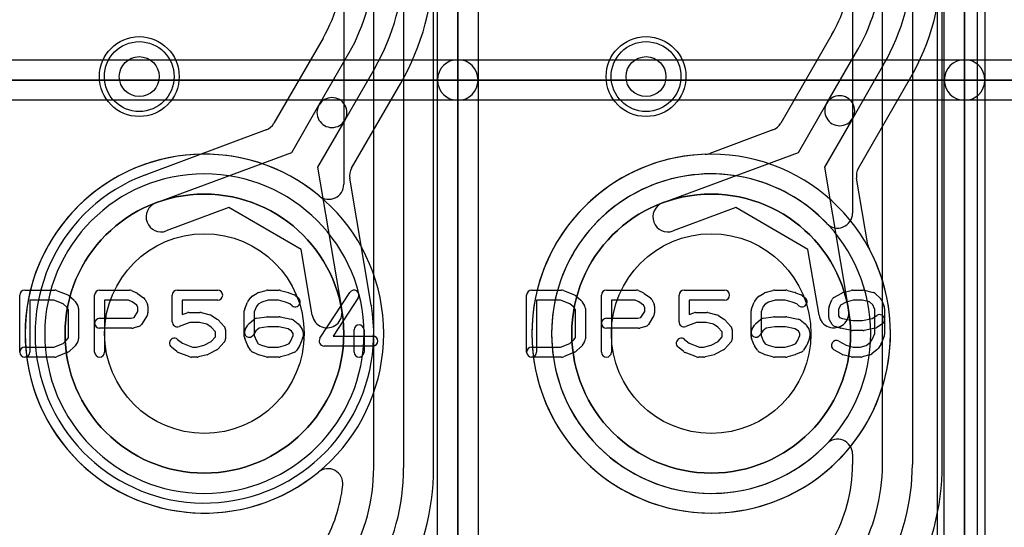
# Model space of a CAD drawing. Extents: x 0 to 20.5, y -0.5 to 20.
# Tile 3 of 25: x 2.7 to 7.6, y 3.6 to 6.1. Entities that reach past the tile are written whole.
import ezdxf

# ---------------------------------------------------------------- set-up
doc = ezdxf.new("R2010")
doc.units = 0
for name, color, linetype in [('Hole', 1, 'CONTINUOUS'), ('L1', 3, 'CONTINUOUS'), ('L2', 3, 'CONTINUOUS'), ('L3', 3, 'CONTINUOUS'), ('L4', 3, 'CONTINUOUS'), ('PartsArea-A', 111, 'CONTINUOUS'), ('PartsArea-B', 111, 'CONTINUOUS'), ('PartsSilk-A', 221, 'CONTINUOUS'), ('Resist-A', 2, 'CONTINUOUS'), ('Resist-B', 2, 'CONTINUOUS'), ('Silk-A', 140, 'CONTINUOUS')]:
    doc.layers.add(name, color=color, linetype=linetype)

msp = doc.modelspace()

# ---------------------------------------------------------------- linework, layer by layer
at = {"layer": 'Hole'}
for centre, radius in [((3.3, 5.84), 0.1), ((5.84, 5.84), 0.1), ((3.62649, 4.55283), 0.5), ((6.16649, 4.55283), 0.5)]:
    msp.add_circle(centre, radius, dxfattribs=at)
at = {"layer": 'L1'}
for p, q in [((4.475, 3.88035), (4.475, 7.82224)), ((4.625, 7.82224), (4.625, 3.88035)), ((4.77504, 3.88035), (4.77504, 7.82224)), ((4.32496, 6.34518), (4.32496, 5.30046)), ((6.77112, 6.05013), (6.5151, 5.60672)), ((6.74578, 5.70619), (6.90107, 5.97517)), ((7.03098, 5.90017), (6.87568, 5.63119)), ((6.90435, 5.38077), (7.16092, 5.82515)), ((6.60399, 5.4606), (6.74578, 5.70619)), ((6.87568, 5.63119), (6.73389, 5.3856)), ((6.47577, 5.57301), (6.15959, 5.45551)), ((5.92316, 5.20758), (6.60399, 5.4606)), ((6.73389, 5.3856), (6.85518, 4.66948)), ((6.95169, 4.99818), (6.89536, 5.33075)), ((6.28955, 5.18373), (5.97542, 5.06698)), ((6.65132, 4.97486), (6.28955, 5.18373)), ((6.70728, 4.64444), (6.65132, 4.97486))]:
    msp.add_line(p, q, dxfattribs=at)
for centre, radius in [((3.3, 5.84), 0.2), ((5.84, 5.84), 0.2), ((3.62649, 4.55283), 0.6985), ((6.16649, 4.55283), 0.6985)]:
    msp.add_circle(centre, radius, dxfattribs=at)
for centre, radius, start, end in [((6.1, 6.43767), 0.925, -30.00011, 0), ((6.1, 6.43767), 1.075, -29.99993, 0), ((6.1, 6.43767), 1.22504, -29.9999, 0), ((6.09999, 6.43761), 0.77496, -30.00019, -7.2866), ((6.81073, 5.66869), 0.075, -30.00073, 150.00008), ((6.81073, 5.66869), 0.075, 149.99927, -30.00069), ((6.44965, 5.64328), 0.07497, -69.60944, -29.18748), ((3.62647, 4.55282), 0.89855, 50.17328, -50.51243), ((6.16649, 4.55282), 0.89855, 91.94393, 28.05606), ((6.13347, 5.52578), 0.07497, -88.05851, -69.60944), ((6.96928, 5.34327), 0.07497, 149.99163, -170.38691), ((4.24999, 5.30046), 0.07497, -129.83786, 0), ((5.94929, 5.13728), 0.075, 110.38974, -69.61291), ((7.02561, 5.0107), 0.07497, -170.38691, -151.9446), ((6.78123, 4.65696), 0.075, -170.39074, 9.61299), ((4.24554, 3.80149), 0.07497, -6.46426, 129.48461), ((3.55, 3.88035), 0.925, -30.00011, 0), ((3.55, 3.88035), 1.075, -29.99993, 0), ((3.55, 3.88035), 1.22504, -29.9999, 0), ((3.55, 3.88031), 0.77496, -30.00019, -6.46519)]:
    msp.add_arc(centre, radius, start, end, dxfattribs=at)
at = {"layer": 'L2'}
for centre in [(3.3, 5.84), (5.84, 5.84)]:
    msp.add_circle(centre, 0.2, dxfattribs=at)
for centre, start, end in [((3.62649, 4.55283), 90, -90), ((3.62649, 4.55283), -90, 90), ((6.16649, 4.55283), 90, -90), ((6.16649, 4.55283), -90, 90)]:
    msp.add_arc(centre, 0.80004, start, end, dxfattribs=at)
at = {"layer": 'L3'}
for p, q in [((7.025, 3.89767), (7.025, 7.79545)), ((7.175, 7.79545), (7.175, 3.89767)), ((7.32504, 3.89766), (7.32504, 7.79545)), ((6.87496, 6.42086), (6.87496, 5.15643)), ((4.22113, 6.03283), (3.9751, 5.60672)), ((4.20078, 5.69753), (4.35107, 5.95785)), ((4.48098, 5.88285), (4.33068, 5.62253)), ((4.36435, 5.38077), (4.61092, 5.80783)), ((4.06399, 5.4606), (4.20078, 5.69753)), ((4.33068, 5.62253), (4.19389, 5.3856)), ((3.93577, 5.57301), (3.33223, 5.34872)), ((3.38316, 5.20758), (4.06399, 5.4606)), ((4.19389, 5.3856), (4.31518, 4.66948)), ((4.46312, 4.69453), (4.35536, 5.33075)), ((3.74955, 5.18373), (3.43542, 5.06698)), ((4.11132, 4.97486), (3.74955, 5.18373)), ((4.16728, 4.64444), (4.11132, 4.97486)), ((6.87496, 3.94923), (6.87496, 3.89766))]:
    msp.add_line(p, q, dxfattribs=at)
for centre, radius in [((3.3, 5.84), 0.2), ((5.84, 5.84), 0.2), ((3.62649, 4.55283), 0.6985)]:
    msp.add_circle(centre, radius, dxfattribs=at)
for centre, radius, start, end in [((3.55, 6.42031), 0.77496, -30.00019, 0.00296), ((3.55, 6.42035), 0.925, -29.99987, 0), ((3.55, 6.42035), 1.075, -29.99993, 0), ((3.55, 6.42035), 1.22504, -29.9999, 0), ((4.26573, 5.66003), 0.075, -30.00073, 150.00009), ((4.26573, 5.66003), 0.075, 149.99927, -30.00069), ((3.90965, 5.64328), 0.07497, -69.60944, -29.18748), ((4.42928, 5.34327), 0.07497, 149.99163, -170.38691), ((3.62649, 4.55283), 0.84854, 110.59848, 9.49451), ((3.30276, 5.41773), 0.07497, -70.35903, -70.3107), ((3.40384, 5.13524), 0.22506, 109.47915, 109.68773), ((3.30379, 5.4181), 0.07497, -70.52096, -68.53067), ((3.30475, 5.41847), 0.07497, -69.31694, -68.49663), ((6.16651, 4.55283), 0.80003, 43.61736, -43.61736), ((3.40929, 5.13728), 0.075, 110.38974, -69.61291), ((6.79999, 5.15643), 0.07497, -136.39428, 0), ((4.24124, 4.65695), 0.22504, 9.24927, 9.613), ((4.53735, 4.70517), 0.07497, -170.75126, -170.5025), ((4.24123, 4.65696), 0.075, -170.39074, 9.61299), ((6.79998, 3.94922), 0.07498, 0.00764, 136.38348), ((6.1, 3.89767), 0.77496, -30.00083, -0.00074), ((6.1, 3.89767), 0.925, -30.00149, 0), ((6.1, 3.89767), 1.075, -30.00112, 0), ((6.1, 3.89766), 1.22504, -30.00014, 0)]:
    msp.add_arc(centre, radius, start, end, dxfattribs=at)
at = {"layer": 'L4'}
for centre, radius in [((3.3, 5.84), 0.2), ((5.84, 5.84), 0.2), ((3.62649, 4.55283), 0.6985), ((6.16649, 4.55283), 0.6985)]:
    msp.add_circle(centre, radius, dxfattribs=at)
for centre, start, end in [((3.62649, 4.55283), 90, -90), ((3.62649, 4.55283), -90, 90), ((6.16649, 4.55283), 90, -90), ((6.16649, 4.55283), -90, 90)]:
    msp.add_arc(centre, 0.89854, start, end, dxfattribs=at)
at = {"layer": 'PartsArea-A'}
for p, q in [((4.89649, 8.36283), (4.89649, 5.82283)), ((4.89649, 5.82283), (4.89649, 8.36283)), ((7.43649, 8.36283), (7.43649, 5.82283)), ((7.43649, 5.82283), (7.43649, 8.36283)), ((4.89649, 5.82283), (2.35649, 5.82283)), ((2.35649, 5.82283), (4.89649, 5.82283)), ((4.89649, 5.82283), (4.89649, 3.28283)), ((7.43649, 5.82283), (4.89649, 5.82283)), ((4.89649, 5.82283), (7.43649, 5.82283)), ((4.89649, 3.28283), (4.89649, 5.82283)), ((7.43649, 5.82283), (7.43649, 3.28283)), ((9.97649, 5.82283), (7.43649, 5.82283)), ((7.43649, 5.82283), (9.97649, 5.82283)), ((7.43649, 3.28283), (7.43649, 5.82283))]:
    msp.add_line(p, q, dxfattribs=at)
at = {"layer": 'PartsArea-B'}
for centre, start, end in [((3.62649, 4.55283), 0, 180), ((6.16649, 4.55283), 0, 180), ((3.62649, 4.55283), 180, 0), ((6.16649, 4.55283), 180, 0)]:
    msp.add_arc(centre, 0.6985, start, end, dxfattribs=at)
at = {"layer": 'PartsSilk-A'}
for p, q in [((4.79489, 5.82283), (4.79489, 8.36283)), ((4.99809, 8.36283), (4.99809, 5.82283)), ((4.99809, 8.36283), (4.99809, 5.82283)), ((7.33489, 5.82283), (7.33489, 8.36283)), ((7.53809, 8.36283), (7.53809, 5.82283)), ((7.53809, 8.36283), (7.53809, 5.82283)), ((4.79489, 5.82283), (4.79489, 8.26123)), ((7.33489, 5.82283), (7.33489, 8.26123)), ((2.35649, 5.92443), (4.89649, 5.92443)), ((2.35649, 5.92443), (4.89649, 5.92443)), ((4.89649, 5.92443), (7.43649, 5.92443)), ((4.89649, 5.92443), (7.43649, 5.92443)), ((7.43649, 5.92443), (9.97649, 5.92443)), ((7.43649, 5.92443), (9.97649, 5.92443)), ((4.79489, 3.28283), (4.79489, 5.82283)), ((4.99809, 5.82283), (4.99809, 3.28283)), ((4.99809, 5.82283), (4.99809, 3.28283)), ((7.33489, 3.28283), (7.33489, 5.82283)), ((7.53809, 5.82283), (7.53809, 3.28283)), ((7.53809, 5.82283), (7.53809, 3.28283)), ((4.89649, 5.72123), (2.35649, 5.72123)), ((4.79489, 5.72123), (2.35649, 5.72123)), ((4.79489, 3.28283), (4.79489, 5.72123)), ((7.43649, 5.72123), (4.89649, 5.72123)), ((7.33489, 5.72123), (4.89649, 5.72123)), ((7.33489, 3.28283), (7.33489, 5.72123)), ((9.97649, 5.72123), (7.43649, 5.72123)), ((9.87489, 5.72123), (7.43649, 5.72123)), ((2.70149, 4.46024), (2.70149, 4.74542)), ((2.72649, 4.77042), (2.87649, 4.77042)), ((2.88577, 4.76863), (2.94133, 4.74641)), ((2.94866, 4.74189), (2.97366, 4.71967)), ((3.07649, 4.46024), (3.07649, 4.74542)), ((3.10149, 4.77042), (3.25149, 4.77042)), ((3.26164, 4.76827), (3.28664, 4.75716)), ((3.29119, 4.75453), (3.32175, 4.73231)), ((3.46538, 4.61209), (3.46538, 4.74542)), ((3.49038, 4.77042), (3.69316, 4.77042)), ((3.86653, 4.74101), (3.89153, 4.75582)), ((3.8974, 4.75835), (3.93629, 4.76946)), ((3.94316, 4.77042), (4.00149, 4.77042)), ((4.00836, 4.76946), (4.04725, 4.75835)), ((4.04966, 4.75752), (4.07744, 4.74641)), ((4.08378, 4.74272), (4.09767, 4.73161)), ((4.20556, 4.52946), (4.35556, 4.75909)), ((5.24149, 4.46024), (5.24149, 4.74542)), ((5.26649, 4.77042), (5.41649, 4.77042)), ((5.42577, 4.76863), (5.48133, 4.74641)), ((5.48866, 4.74189), (5.51366, 4.71967)), ((5.61649, 4.46024), (5.61649, 4.74542)), ((5.64149, 4.77042), (5.79149, 4.77042)), ((5.80164, 4.76827), (5.82664, 4.75716)), ((5.83119, 4.75453), (5.86175, 4.73231)), ((6.00538, 4.61209), (6.00538, 4.74542)), ((6.03038, 4.77042), (6.23316, 4.77042)), ((6.40653, 4.74101), (6.43153, 4.75582)), ((6.4374, 4.75835), (6.47629, 4.76946)), ((6.48316, 4.77042), (6.54149, 4.77042)), ((6.54836, 4.76946), (6.58725, 4.75835)), ((6.58966, 4.75752), (6.61744, 4.74641)), ((6.62378, 4.74272), (6.63767, 4.73161)), ((6.78187, 4.7338), (6.82076, 4.75602)), ((6.82672, 4.75847), (6.86838, 4.76958)), ((6.87482, 4.77042), (6.9276, 4.77042)), ((6.93366, 4.76967), (6.97811, 4.75856)), ((6.98866, 4.753), (7.01366, 4.73078)), ((2.87168, 4.72042), (2.75149, 4.72042)), ((2.75149, 4.72042), (2.75149, 4.46024)), ((2.91871, 4.70161), (2.87168, 4.72042)), ((2.93775, 4.68468), (2.91871, 4.70161)), ((2.97825, 4.71422), (2.99213, 4.692)), ((3.24619, 4.72042), (3.12649, 4.72042)), ((3.12649, 4.72042), (3.12649, 4.46024)), ((3.26392, 4.71254), (3.24619, 4.72042)), ((3.28742, 4.69546), (3.26392, 4.71254)), ((3.29316, 4.68397), (3.28742, 4.69546)), ((3.32941, 4.72327), (3.34052, 4.70105)), ((3.34316, 4.68987), (3.34316, 4.65653)), ((3.69316, 4.72042), (3.51538, 4.72042)), ((3.51538, 4.72042), (3.51538, 4.64837)), ((3.82841, 4.67725), (3.8423, 4.71059)), ((3.84538, 4.71598), (3.85927, 4.7345)), ((3.88726, 4.68848), (3.87649, 4.66264)), ((3.89629, 4.70052), (3.88726, 4.68848)), ((3.91424, 4.71116), (3.89629, 4.70052)), ((3.94666, 4.72042), (3.91424, 4.71116)), ((3.99799, 4.72042), (3.94666, 4.72042)), ((4.03228, 4.71062), (3.99799, 4.72042)), ((4.05544, 4.70136), (4.03228, 4.71062)), ((4.06643, 4.69257), (4.05544, 4.70136)), ((4.39742, 4.73175), (4.27268, 4.54079)), ((5.41168, 4.72042), (5.29149, 4.72042)), ((5.29149, 4.72042), (5.29149, 4.46024)), ((5.45871, 4.70161), (5.41168, 4.72042)), ((5.47775, 4.68468), (5.45871, 4.70161)), ((5.51825, 4.71422), (5.53213, 4.692)), ((5.78619, 4.72042), (5.66649, 4.72042)), ((5.66649, 4.72042), (5.66649, 4.46024)), ((5.80392, 4.71254), (5.78619, 4.72042)), ((5.82742, 4.69546), (5.80392, 4.71254)), ((5.83316, 4.68397), (5.82742, 4.69546)), ((5.86941, 4.72327), (5.88052, 4.70105)), ((5.88316, 4.68987), (5.88316, 4.65653)), ((6.23316, 4.72042), (6.05538, 4.72042)), ((6.05538, 4.72042), (6.05538, 4.64837)), ((6.36841, 4.67725), (6.3823, 4.71059)), ((6.38538, 4.71598), (6.39927, 4.7345)), ((6.42726, 4.68848), (6.41649, 4.66264)), ((6.43629, 4.70052), (6.42726, 4.68848)), ((6.45424, 4.71116), (6.43629, 4.70052)), ((6.48666, 4.72042), (6.45424, 4.71116)), ((6.53799, 4.72042), (6.48666, 4.72042)), ((6.57228, 4.71062), (6.53799, 4.72042)), ((6.59544, 4.70136), (6.57228, 4.71062)), ((6.60643, 4.69257), (6.59544, 4.70136)), ((6.7573, 4.68838), (6.77119, 4.72171)), ((6.81407, 4.69461), (6.80538, 4.67376)), ((6.84274, 4.71099), (6.81407, 4.69461)), ((6.8781, 4.72042), (6.84274, 4.71099)), ((6.92452, 4.72042), (6.8781, 4.72042)), ((6.96003, 4.71154), (6.92452, 4.72042)), ((6.97617, 4.6972), (6.96003, 4.71154)), ((6.98593, 4.67376), (6.97617, 4.6972)), ((7.02013, 4.7217), (7.03401, 4.68837)), ((2.94593, 4.67159), (2.93775, 4.68468)), ((2.94593, 4.53407), (2.94593, 4.67159)), ((2.99593, 4.67876), (2.99593, 4.5269)), ((3.27441, 4.6337), (3.29316, 4.6637)), ((3.29316, 4.6637), (3.29316, 4.68397)), ((3.33936, 4.64328), (3.31158, 4.59884)), ((3.51538, 4.64837), (3.53981, 4.65767)), ((3.54871, 4.65931), (3.60427, 4.65931)), ((3.61033, 4.65856), (3.65477, 4.64745)), ((3.66258, 4.644), (3.69036, 4.62548)), ((3.82649, 4.53802), (3.82649, 4.66764)), ((3.87649, 4.66264), (3.87649, 4.54302)), ((5.48593, 4.67159), (5.47775, 4.68468)), ((5.48593, 4.53407), (5.48593, 4.67159)), ((5.53593, 4.67876), (5.53593, 4.5269)), ((5.81441, 4.6337), (5.83316, 4.6637)), ((5.83316, 4.6637), (5.83316, 4.68397)), ((5.87936, 4.64328), (5.85158, 4.59884)), ((6.05538, 4.64837), (6.07981, 4.65767)), ((6.08871, 4.65931), (6.14427, 4.65931)), ((6.15033, 4.65856), (6.19477, 4.64745)), ((6.20258, 4.644), (6.23036, 4.62548)), ((6.36649, 4.53802), (6.36649, 4.66764)), ((6.41649, 4.66264), (6.41649, 4.54302)), ((6.75538, 4.63431), (6.75538, 4.67876)), ((6.80538, 4.67376), (6.80538, 4.64148)), ((6.80538, 4.64148), (6.81045, 4.63337)), ((6.97341, 4.62822), (6.99706, 4.644)), ((6.98593, 4.55413), (6.98593, 4.67376)), ((7.03593, 4.67876), (7.03593, 4.54913)), ((3.10149, 4.62968), (3.25932, 4.62968)), ((3.25932, 4.62968), (3.27441, 4.6337)), ((3.55331, 4.60931), (3.49928, 4.58873)), ((3.60119, 4.60931), (3.55331, 4.60931)), ((3.63845, 4.6), (3.60119, 4.60931)), ((3.66011, 4.58556), (3.63845, 4.6)), ((3.69492, 4.62158), (3.72548, 4.58825)), ((3.83029, 4.57349), (3.84418, 4.59571)), ((3.84877, 4.60115), (3.87377, 4.62337)), ((3.8869, 4.62944), (3.93968, 4.63685)), ((3.94316, 4.63709), (4.00149, 4.63709)), ((4.00639, 4.6366), (4.06195, 4.62549)), ((4.07193, 4.62107), (4.09693, 4.60255)), ((4.10325, 4.5957), (4.11713, 4.57348)), ((5.64149, 4.62968), (5.79932, 4.62968)), ((5.79932, 4.62968), (5.81441, 4.6337)), ((6.09331, 4.60931), (6.03928, 4.58873)), ((6.14119, 4.60931), (6.09331, 4.60931)), ((6.17845, 4.6), (6.14119, 4.60931)), ((6.20011, 4.58556), (6.17845, 4.6)), ((6.23492, 4.62158), (6.26548, 4.58825)), ((6.37029, 4.57349), (6.38418, 4.59571)), ((6.38877, 4.60115), (6.41377, 4.62337)), ((6.4269, 4.62944), (6.47968, 4.63685)), ((6.48316, 4.63709), (6.54149, 4.63709)), ((6.54639, 4.6366), (6.60195, 4.62549)), ((6.61193, 4.62107), (6.63693, 4.60255)), ((6.64325, 4.5957), (6.65713, 4.57348)), ((6.77307, 4.59884), (6.75918, 4.62106)), ((6.81045, 4.63337), (6.82529, 4.62897)), ((6.82529, 4.62897), (6.8773, 4.61857)), ((6.8773, 4.61857), (6.92512, 4.61857)), ((6.92512, 4.61857), (6.97341, 4.62822)), ((7.0248, 4.6024), (6.99703, 4.58388)), ((3.2626, 4.57968), (3.10149, 4.57968)), ((3.29682, 4.58793), (3.26904, 4.58052)), ((3.68205, 4.56162), (3.66011, 4.58556)), ((3.68205, 4.53663), (3.68205, 4.56162)), ((3.73205, 4.57135), (3.73205, 4.5269)), ((3.88467, 4.56616), (3.87269, 4.54699)), ((3.87649, 4.54302), (3.88767, 4.51619)), ((3.90134, 4.58097), (3.88467, 4.56616)), ((3.94491, 4.58709), (3.90134, 4.58097)), ((3.99901, 4.58709), (3.94491, 4.58709)), ((4.04666, 4.57756), (3.99901, 4.58709)), ((4.06336, 4.56519), (4.04666, 4.57756)), ((4.05976, 4.51619), (4.07093, 4.54302)), ((4.07093, 4.55307), (4.06336, 4.56519)), ((4.07093, 4.54302), (4.07093, 4.55307)), ((4.12093, 4.56024), (4.12093, 4.53802)), ((4.27268, 4.54079), (4.47093, 4.54079)), ((4.37649, 4.46024), (4.37649, 4.57135)), ((4.42649, 4.57135), (4.42649, 4.46024)), ((5.8026, 4.57968), (5.64149, 4.57968)), ((5.83682, 4.58793), (5.80904, 4.58052)), ((6.22205, 4.56162), (6.20011, 4.58556)), ((6.22205, 4.53663), (6.22205, 4.56162)), ((6.27205, 4.57135), (6.27205, 4.5269)), ((6.42467, 4.56616), (6.41269, 4.54699)), ((6.41649, 4.54302), (6.42767, 4.51619)), ((6.44134, 4.58097), (6.42467, 4.56616)), ((6.48491, 4.58709), (6.44134, 4.58097)), ((6.53901, 4.58709), (6.48491, 4.58709)), ((6.58666, 4.57756), (6.53901, 4.58709)), ((6.60336, 4.56519), (6.58666, 4.57756)), ((6.59976, 4.51619), (6.61093, 4.54302)), ((6.61093, 4.55307), (6.60336, 4.56519)), ((6.61093, 4.54302), (6.61093, 4.55307)), ((6.66093, 4.56024), (6.66093, 4.53802)), ((6.81217, 4.58071), (6.78717, 4.58812)), ((6.86992, 4.56906), (6.81437, 4.58017)), ((6.9276, 4.56857), (6.87482, 4.56857)), ((6.98806, 4.58017), (6.9325, 4.56906)), ((6.97476, 4.5273), (6.98593, 4.55413)), ((2.87168, 4.48524), (2.91871, 4.50405)), ((2.91871, 4.50405), (2.93775, 4.52098)), ((2.93775, 4.52098), (2.94593, 4.53407)), ((2.99213, 4.51366), (2.97825, 4.49144)), ((3.49211, 4.5242), (3.51683, 4.50443)), ((3.51683, 4.50443), (3.5672, 4.48524)), ((3.5873, 4.48524), (3.62577, 4.49486)), ((3.62577, 4.49486), (3.66095, 4.51362)), ((3.66095, 4.51362), (3.68205, 4.53663)), ((3.72548, 4.51), (3.69492, 4.47667)), ((3.8423, 4.49507), (3.82841, 4.52841)), ((3.85807, 4.46921), (3.84418, 4.49143)), ((3.88767, 4.51619), (3.89641, 4.5022)), ((3.89641, 4.5022), (3.91282, 4.49491)), ((3.91282, 4.49491), (3.94666, 4.48524)), ((3.99799, 4.48524), (4.03228, 4.49504)), ((4.03228, 4.49504), (4.05129, 4.50264)), ((4.05129, 4.50264), (4.05976, 4.51619)), ((4.10325, 4.49143), (4.08936, 4.46921)), ((4.11901, 4.52841), (4.10513, 4.49507)), ((4.47093, 4.49079), (4.22649, 4.49079)), ((5.41168, 4.48524), (5.45871, 4.50405)), ((5.45871, 4.50405), (5.47775, 4.52098)), ((5.47775, 4.52098), (5.48593, 4.53407)), ((5.53213, 4.51366), (5.51825, 4.49144)), ((6.03211, 4.5242), (6.05683, 4.50443)), ((6.05683, 4.50443), (6.1072, 4.48524)), ((6.1273, 4.48524), (6.16577, 4.49486)), ((6.16577, 4.49486), (6.20095, 4.51362)), ((6.20095, 4.51362), (6.22205, 4.53663)), ((6.26548, 4.51), (6.23492, 4.47667)), ((6.3823, 4.49507), (6.36841, 4.52841)), ((6.39807, 4.46921), (6.38418, 4.49143)), ((6.42767, 4.51619), (6.43641, 4.5022)), ((6.43641, 4.5022), (6.45282, 4.49491)), ((6.45282, 4.49491), (6.48666, 4.48524)), ((6.53799, 4.48524), (6.57228, 4.49504)), ((6.57228, 4.49504), (6.59129, 4.50264)), ((6.59129, 4.50264), (6.59976, 4.51619)), ((6.64325, 4.49143), (6.62936, 4.46921)), ((6.65901, 4.52841), (6.64513, 4.49507)), ((6.80667, 4.51528), (6.84274, 4.49467)), ((6.84274, 4.49467), (6.8781, 4.48524)), ((6.91299, 4.48524), (6.94369, 4.49401)), ((6.94369, 4.49401), (6.96422, 4.51043)), ((6.96422, 4.51043), (6.97476, 4.5273)), ((7.01825, 4.50254), (7.00436, 4.48032)), ((7.03401, 4.53952), (7.02013, 4.50618)), ((2.72649, 4.48524), (2.87168, 4.48524)), ((2.94133, 4.45925), (2.88577, 4.43703)), ((2.97366, 4.48599), (2.94866, 4.46377)), ((3.48865, 4.46294), (3.46087, 4.48516)), ((3.5537, 4.43688), (3.49537, 4.4591)), ((3.5672, 4.48524), (3.5873, 4.48524)), ((3.64088, 4.4471), (3.59644, 4.43599)), ((3.68825, 4.47151), (3.64658, 4.44929)), ((3.89412, 4.4485), (3.86912, 4.45961)), ((3.93629, 4.4362), (3.8974, 4.44731)), ((3.94666, 4.48524), (3.99799, 4.48524)), ((4.04725, 4.44731), (4.00836, 4.4362)), ((4.07744, 4.45925), (4.04966, 4.44814)), ((5.26649, 4.48524), (5.41168, 4.48524)), ((5.48133, 4.45925), (5.42577, 4.43703)), ((5.51366, 4.48599), (5.48866, 4.46377)), ((6.02865, 4.46294), (6.00087, 4.48516)), ((6.0937, 4.43688), (6.03537, 4.4591)), ((6.1072, 4.48524), (6.1273, 4.48524)), ((6.18088, 4.4471), (6.13644, 4.43599)), ((6.22825, 4.47151), (6.18658, 4.44929)), ((6.43412, 4.4485), (6.40912, 4.45961)), ((6.47629, 4.4362), (6.4374, 4.44731)), ((6.48666, 4.48524), (6.53799, 4.48524)), ((6.58725, 4.44731), (6.54836, 4.4362)), ((6.61744, 4.45925), (6.58966, 4.44814)), ((6.82076, 4.44964), (6.78187, 4.47186)), ((6.86838, 4.43608), (6.82672, 4.44719)), ((6.8781, 4.48524), (6.91299, 4.48524)), ((6.96225, 4.44731), (6.92336, 4.4362)), ((6.99878, 4.47405), (6.971, 4.45183)), ((2.87649, 4.43524), (2.72649, 4.43524)), ((3.59038, 4.43524), (3.5626, 4.43524)), ((4.00149, 4.43524), (3.94316, 4.43524)), ((5.41649, 4.43524), (5.26649, 4.43524)), ((6.13038, 4.43524), (6.1026, 4.43524)), ((6.54149, 4.43524), (6.48316, 4.43524)), ((6.91649, 4.43524), (6.87482, 4.43524))]:
    msp.add_line(p, q, dxfattribs=at)
for centre, radius, start, end in [((4.89649, 5.82283), 0.1016, 90, -90), ((4.89649, 5.82283), 0.1016, 90, -90), ((4.89649, 5.82283), 0.1016, 0, 180), ((4.89649, 5.82283), 0.1016, -90, 90), ((4.89649, 5.82283), 0.1016, 0, 90), ((7.43649, 5.82283), 0.1016, 90, -90), ((7.43649, 5.82283), 0.1016, 90, -90), ((7.43649, 5.82283), 0.1016, 0, 180), ((7.43649, 5.82283), 0.1016, -90, 90), ((7.43649, 5.82283), 0.1016, 0, 90), ((4.89649, 5.82283), 0.1016, 180, 0), ((4.89649, 5.82283), 0.1016, 180, 0), ((7.43649, 5.82283), 0.1016, 180, 0), ((7.43649, 5.82283), 0.1016, 180, 0), ((2.72649, 4.74542), 0.025, 90, 180), ((2.87649, 4.74542), 0.025, 68.2071, 90), ((2.93205, 4.7232), 0.025, 48.37217, 68.20215), ((3.10149, 4.74542), 0.025, 90, 180), ((3.25149, 4.74542), 0.025, 66.04914, 90), ((3.27649, 4.73431), 0.025, 53.98274, 66.03964), ((3.49038, 4.74542), 0.025, 90, 180), ((3.69316, 4.74542), 0.025, -90, 90), ((3.87927, 4.7195), 0.025, 120.63752, 143.1301), ((3.90427, 4.73431), 0.025, 105.94854, 120.63752), ((3.94316, 4.74542), 0.025, 90, 105.94854), ((4.00149, 4.74542), 0.025, 74.05146, 90), ((4.04038, 4.73431), 0.025, 68.2071, 74.05146), ((4.06816, 4.7232), 0.025, 51.33303, 68.2071), ((4.37649, 4.74542), 0.025, -33.14974, 146.84644), ((5.26649, 4.74542), 0.025, 90, 180), ((5.41649, 4.74542), 0.025, 68.2071, 90), ((5.47205, 4.7232), 0.025, 48.37217, 68.20215), ((5.64149, 4.74542), 0.025, 90, 180), ((5.79149, 4.74542), 0.025, 66.04914, 90), ((5.81649, 4.73431), 0.025, 53.98274, 66.03964), ((6.03038, 4.74542), 0.025, 90, 180), ((6.23316, 4.74542), 0.025, -90, 90), ((6.41927, 4.7195), 0.025, 120.63752, 143.1301), ((6.44427, 4.73431), 0.025, 105.94854, 120.63752), ((6.48316, 4.74542), 0.025, 90, 105.94854), ((6.54149, 4.74542), 0.025, 74.05146, 90), ((6.58038, 4.73431), 0.025, 68.2071, 74.05146), ((6.60816, 4.7232), 0.025, 51.33303, 68.2071), ((6.83316, 4.73431), 0.025, 104.92551, 119.74171), ((6.87482, 4.74542), 0.025, 90, 104.93227), ((6.9276, 4.74542), 0.025, 75.96932, 90), ((6.97205, 4.73431), 0.025, 48.37217, 75.96679), ((2.95705, 4.70098), 0.025, 31.98594, 48.36931), ((2.97093, 4.67876), 0.025, 0, 31.99147), ((3.30705, 4.71209), 0.025, 26.56505, 53.97932), ((3.31816, 4.68987), 0.025, 0, 26.56505), ((3.86538, 4.70098), 0.025, 143.1301, 157.39424), ((4.08205, 4.71209), 0.025, -128.66697, 51.34522), ((5.49705, 4.70098), 0.025, 31.98594, 48.36931), ((5.51093, 4.67876), 0.025, 0, 31.99147), ((5.84705, 4.71209), 0.025, 26.56505, 53.97932), ((5.85816, 4.68987), 0.025, 0, 26.56505), ((6.40538, 4.70098), 0.025, 143.1301, 157.39424), ((6.62205, 4.71209), 0.025, -128.66697, 51.34522), ((6.78038, 4.67876), 0.025, 157.37309, 180), ((6.79427, 4.71209), 0.025, 119.73351, 157.37647), ((6.99705, 4.71209), 0.025, 22.60576, 48.36931), ((7.01093, 4.67876), 0.025, 0, 22.60888), ((3.31816, 4.65653), 0.025, -32.00538, 0), ((3.54871, 4.63431), 0.025, 90, 110.85364), ((3.60427, 4.63431), 0.025, 75.96932, 90), ((3.64871, 4.6232), 0.025, 56.30358, 75.96376), ((3.85149, 4.66764), 0.025, 157.39424, 180), ((5.85816, 4.65653), 0.025, -32.00538, 0), ((6.08871, 4.63431), 0.025, 90, 110.85364), ((6.14427, 4.63431), 0.025, 75.96932, 90), ((6.18871, 4.6232), 0.025, 56.30358, 75.96376), ((6.39149, 4.66764), 0.025, 157.39424, 180), ((7.01093, 4.6232), 0.025, -56.30358, 123.69959), ((3.10149, 4.60468), 0.025, 90, -90), ((3.29038, 4.61209), 0.025, -75.07449, -32.01002), ((3.49038, 4.61209), 0.025, 180, -69.1435), ((3.67649, 4.60468), 0.025, 42.5203, 56.30993), ((3.86538, 4.58246), 0.025, 131.62783, 147.99462), ((3.89038, 4.60468), 0.025, 98.00047, 131.62783), ((3.94316, 4.61209), 0.025, 90, 98.00047), ((4.00149, 4.61209), 0.025, 78.69456, 90), ((4.05705, 4.60098), 0.025, 53.47387, 78.69456), ((4.08205, 4.58246), 0.025, 31.98594, 53.47387), ((4.40149, 4.57135), 0.025, 0, 180), ((5.64149, 4.60468), 0.025, 90, -90), ((5.83038, 4.61209), 0.025, -75.07449, -32.01002), ((6.03038, 4.61209), 0.025, 180, -69.1435), ((6.21649, 4.60468), 0.025, 42.5203, 56.30993), ((6.40538, 4.58246), 0.025, 131.62783, 147.99462), ((6.43038, 4.60468), 0.025, 98.00047, 131.62783), ((6.48316, 4.61209), 0.025, 90, 98.00047), ((6.54149, 4.61209), 0.025, 78.69456, 90), ((6.59705, 4.60098), 0.025, 53.47387, 78.69456), ((6.62205, 4.58246), 0.025, 31.98594, 53.47387), ((6.78038, 4.63431), 0.025, 180, -147.98998), ((6.79427, 4.61209), 0.025, -147.99462, -106.50982), ((3.2626, 4.60468), 0.025, -90, -75.06473), ((3.70705, 4.57135), 0.025, 0, 42.51745), ((3.85149, 4.56024), 0.025, 147.99462, -32.01002), ((4.09593, 4.56024), 0.025, 0, 31.98594), ((4.47093, 4.51579), 0.025, -90, 90), ((5.8026, 4.60468), 0.025, -90, -75.06473), ((6.24705, 4.57135), 0.025, 0, 42.51745), ((6.39149, 4.56024), 0.025, 147.99462, -32.01002), ((6.63593, 4.56024), 0.025, 0, 31.98594), ((6.81927, 4.60468), 0.025, -106.49948, -101.30993), ((6.87482, 4.59357), 0.025, -101.30544, -90), ((6.9276, 4.59357), 0.025, -90, -78.69205), ((6.98316, 4.60468), 0.025, -78.69456, -56.30041), ((7.01093, 4.54913), 0.025, -22.60576, 0), ((2.95705, 4.50468), 0.025, -48.37217, -31.99147), ((2.97093, 4.5269), 0.025, -31.98594, 0), ((3.47649, 4.50468), 0.025, 51.33303, -128.65478), ((3.70705, 4.5269), 0.025, -42.5203, 0), ((3.85149, 4.53802), 0.025, 180, -157.39424), ((3.86538, 4.50468), 0.025, -157.39424, -147.99462), ((4.08205, 4.50468), 0.025, -32.00538, -22.60576), ((4.09593, 4.53802), 0.025, -22.60576, 0), ((4.22649, 4.51579), 0.025, 146.85026, -90), ((5.49705, 4.50468), 0.025, -48.37217, -31.99147), ((5.51093, 4.5269), 0.025, -31.98594, 0), ((6.01649, 4.50468), 0.025, 51.33303, -128.65478), ((6.24705, 4.5269), 0.025, -42.5203, 0), ((6.39149, 4.53802), 0.025, 180, -157.39424), ((6.40538, 4.50468), 0.025, -157.39424, -147.99462), ((6.62205, 4.50468), 0.025, -32.00538, -22.60576), ((6.63593, 4.53802), 0.025, -22.60576, 0), ((6.79427, 4.49357), 0.025, 60.26649, -119.74171), ((6.99705, 4.51579), 0.025, -32.00538, -22.60278), ((2.72649, 4.46024), 0.025, 90, -90), ((2.72649, 4.46024), 0.025, 180, 0), ((2.93205, 4.48246), 0.025, -68.2071, -48.36931), ((3.10149, 4.46024), 0.025, 180, 0), ((3.50427, 4.48246), 0.025, -128.66697, -110.85364), ((3.63482, 4.47135), 0.025, -75.96932, -61.9318), ((3.67649, 4.49357), 0.025, -61.9383, -42.51745), ((3.87927, 4.48246), 0.025, -147.99462, -113.95086), ((3.90427, 4.47135), 0.025, -113.95086, -105.94854), ((4.04038, 4.47135), 0.025, -74.05146, -68.2071), ((4.06816, 4.48246), 0.025, -68.2071, -32.00538), ((4.40149, 4.46024), 0.025, 180, 0), ((5.26649, 4.46024), 0.025, 90, -90), ((5.26649, 4.46024), 0.025, 180, 0), ((5.47205, 4.48246), 0.025, -68.2071, -48.36931), ((5.64149, 4.46024), 0.025, 180, 0), ((6.04427, 4.48246), 0.025, -128.66697, -110.85364), ((6.17482, 4.47135), 0.025, -75.96932, -61.9318), ((6.21649, 4.49357), 0.025, -61.9383, -42.51745), ((6.41927, 4.48246), 0.025, -147.99462, -113.95086), ((6.44427, 4.47135), 0.025, -113.95086, -105.94854), ((6.58038, 4.47135), 0.025, -74.05146, -68.2071), ((6.60816, 4.48246), 0.025, -68.2071, -32.00538), ((6.83316, 4.47135), 0.025, -119.73351, -104.93227), ((6.95538, 4.47135), 0.025, -74.05146, -51.34522), ((6.98316, 4.49357), 0.025, -51.33303, -32.01002), ((2.87649, 4.46024), 0.025, -90, -68.20215), ((3.5626, 4.46024), 0.025, -110.8565, -90), ((3.59038, 4.46024), 0.025, -90, -75.96376), ((3.94316, 4.46024), 0.025, -105.94854, -90), ((4.00149, 4.46024), 0.025, -90, -74.05146), ((5.41649, 4.46024), 0.025, -90, -68.20215), ((6.1026, 4.46024), 0.025, -110.8565, -90), ((6.13038, 4.46024), 0.025, -90, -75.96376), ((6.48316, 4.46024), 0.025, -105.94854, -90), ((6.54149, 4.46024), 0.025, -90, -74.05146), ((6.87482, 4.46024), 0.025, -104.92551, -90), ((6.91649, 4.46024), 0.025, -90, -74.05655)]:
    msp.add_arc(centre, radius, start, end, dxfattribs=at)
at = {"layer": 'Resist-A'}
for centre, radius in [((3.3, 5.84), 0.175), ((5.84, 5.84), 0.175), ((3.62649, 4.55283), 0.6985), ((6.16649, 4.55283), 0.6985)]:
    msp.add_circle(centre, radius, dxfattribs=at)
at = {"layer": 'Resist-B'}
for centre, radius in [((3.3, 5.84), 0.175), ((5.84, 5.84), 0.175), ((3.62649, 4.55283), 0.6985), ((6.16649, 4.55283), 0.6985)]:
    msp.add_circle(centre, radius, dxfattribs=at)
at = {"layer": 'Silk-A'}
for p, q in [((7.3, 1), (7.3, 13.2)), ((7.5, 13.2), (7.5, 1))]:
    msp.add_line(p, q, dxfattribs=at)

doc.saveas('drawing.dxf')
